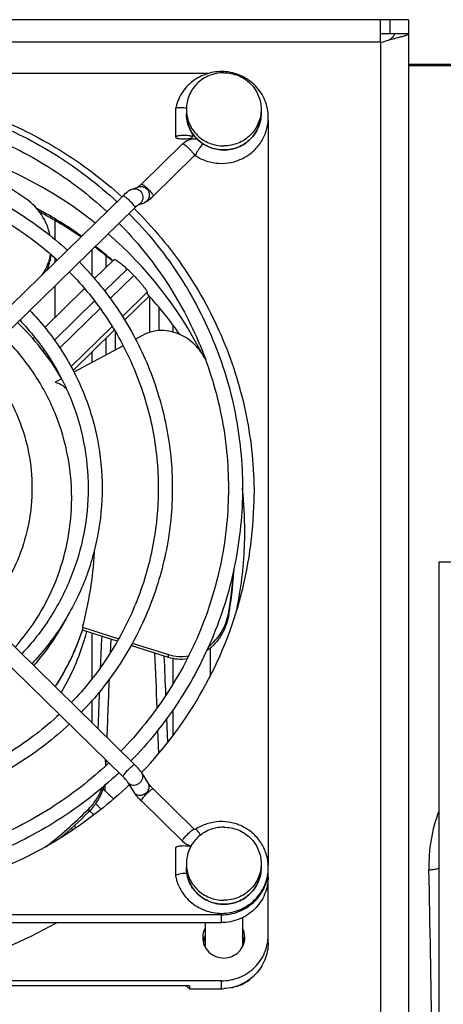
# Model space of a CAD drawing. Extents: x -1747 to 1181, y 8 to 1619.
# Tile 11 of 72: x -879 to -834, y 350 to 455. Entities that reach past the tile are written whole.
import ezdxf

# ---------------------------------------------------------------- set-up
doc = ezdxf.new("R2010")
doc.units = 0
doc.header["$LTSCALE"] = 65.395
doc.layers.get('0').update_dxf_attribs({"linetype": 'CONTINUOUS'})
doc.layers.add('3_ALL_AXES', color=7, linetype='CONTINUOUS')

msp = doc.modelspace()

# ---------------------------------------------------------------- linework, layer by layer
at = {"color": 3, "linetype": 'CONTINUOUS'}
for p, q in [((-837.63, 455.2), (-967.63, 455.2)), ((-840.63, 452.75), (-840.63, 455.2)), ((-837.63, 453.7), (-837.63, 337.64)), ((-840.63, 452.75), (-840.61, 452.76))]:
    msp.add_line(p, q, dxfattribs=at)
at = {"color": 9, "linetype": 'CONTINUOUS'}
for p, q in [((-839.63, 455.2), (-839.63, 453.7)), ((-964.63, 452.82), (-840.63, 452.82)), ((-840.63, 452.75), (-840.63, 337.64)), ((-742.13, 450.25), (-837.63, 450.25)), ((-860.52, 440.66), (-860.53, 440.64)), ((-864.92, 436.35), (-864.93, 436.33)), ((-866.88, 435.1), (-866.89, 435.08)), ((-875.41, 431.67), (-875.41, 433.72)), ((-871.43, 427.77), (-871.43, 430.64)), ((-869.97, 429.94), (-869.97, 428.69)), ((-875.41, 429.26), (-875.41, 429.69)), ((-867.71, 428.52), (-870.12, 426.16)), ((-867, 427.82), (-869.51, 425.37)), ((-875.41, 423.36), (-875.41, 426.74)), ((-865.56, 426.05), (-868.22, 423.45)), ((-865.29, 421.75), (-865.29, 425.54)), ((-871.19, 425.11), (-875.48, 420.91)), ((-870.6, 424.3), (-874.91, 420.09)), ((-864.29, 421.93), (-864.29, 424.39)), ((-869.32, 422.38), (-873.71, 418.08)), ((-862.83, 422.55), (-862.83, 421.79)), ((-868.98, 421.81), (-868.98, 419.87)), ((-869.97, 421.11), (-869.97, 419.33)), ((-876.57, 419.85), (-876.69, 419.73)), ((-871.43, 418.55), (-871.43, 419.69)), ((-876.01, 419.02), (-876.09, 418.94)), ((-856.82, 391.63), (-856.82, 391.94)), ((-871.43, 384.76), (-871.43, 389.56)), ((-869.45, 388.93), (-869.51, 387.47)), ((-858.85, 387.96), (-858.85, 384.94)), ((-863.29, 386.97), (-863.29, 387.28)), ((-862.83, 386.85), (-862.83, 384.09)), ((-871.43, 379.95), (-871.43, 382.4)), ((-862.83, 381.36), (-862.83, 378.6)), ((-863.36, 377.93), (-863.46, 380.48)), ((-864.31, 376.75), (-864.41, 379.22)), ((-869.98, 376), (-869.99, 375.69)), ((-869.98, 376), (-869.99, 375.69)), ((-868.15, 374.22), (-868.15, 374.24)), ((-870.08, 373.31), (-870.1, 372.74)), ((-871.81, 370.79), (-871.81, 370.48)), ((-870.49, 370.74), (-871.1, 371.34)), ((-866.19, 371.63), (-866.2, 371.65)), ((-871.28, 370.13), (-871.72, 370.56)), ((-873.15, 368.78), (-873.37, 368.99)), ((-861.78, 367.33), (-861.79, 367.35)), ((-857.63, 358.61), (-857.63, 359.44)), ((-857.63, 351.54), (-857.63, 352.38))]:
    msp.add_line(p, q, dxfattribs=at)
at = {"color": 7, "linetype": 'CONTINUOUS'}
for p, q in [((-837.63, 455.2), (-837.63, 453.7)), ((-837.63, 453.7), (-840.63, 453.7)), ((-859.07, 449.43), (-938.19, 449.43)), ((-862.53, 445.66), (-862.53, 445.65)), ((-862.53, 445.65), (-862.53, 442.63)), ((-852.63, 444.5), (-852.63, 364.72)), ((-860.73, 443.06), (-860.73, 442.63)), ((-866.19, 437.62), (-861.78, 441.93)), ((-864.93, 436.33), (-860.53, 440.64)), ((-867.18, 437.08), (-866.5, 437.32)), ((-895.02, 410.09), (-868.15, 436.37)), ((-893.76, 408.8), (-866.89, 435.08)), ((-866.52, 435.4), (-865.9, 435.62)), ((-869.09, 429.55), (-871.19, 427.5)), ((-872.26, 426.45), (-876.52, 422.28)), ((-865.36, 425.63), (-867.98, 423.06)), ((-865.51, 425.79), (-865.56, 426.05)), ((-869.08, 421.98), (-873.49, 417.67)), ((-866.06, 421.43), (-866.83, 421.02)), ((-877.6, 421.22), (-877.78, 421.05)), ((-868.15, 420.31), (-873.39, 417.49)), ((-874.72, 416.78), (-875.41, 416.41)), ((-866.89, 375.5), (-893.76, 401.79)), ((-868.15, 374.22), (-895.02, 400.5)), ((-872.48, 390.2), (-872.48, 389.89)), ((-872.48, 390.2), (-868.61, 388.97)), ((-868.76, 388.71), (-872.48, 389.89)), ((-863.29, 386.97), (-867.3, 388.24)), ((-867.16, 388.51), (-863.29, 387.28)), ((-865.44, 373.5), (-866.11, 374.59)), ((-869.18, 371.84), (-870.29, 372.93)), ((-866.96, 372.55), (-867.64, 373.64)), ((-860.53, 368.61), (-864.93, 372.92)), ((-861.78, 367.33), (-866.19, 371.63)), ((-873.53, 368.52), (-873.7, 368.69)), ((-862.53, 366.62), (-862.53, 363.6)), ((-852.63, 356.43), (-852.63, 364.25)), ((-857.63, 359.44), (-939.63, 359.44)), ((-939.63, 358.61), (-857.63, 358.61)), ((-857.63, 352.38), (-939.63, 352.38)), ((-861.05, 351.86), (-936.22, 351.86)), ((-861.05, 351.86), (-861.05, 351.54)), ((-861.05, 351.54), (-857.63, 351.54))]:
    msp.add_line(p, q, dxfattribs=at)
at = {"color": 6, "linetype": 'CONTINUOUS'}
for p, q in [((-742.13, 450.42), (-837.63, 450.42)), ((-834.38, 397.18), (-834.38, 227.18)), ((-791.88, 397.18), (-834.38, 397.18))]:
    msp.add_line(p, q, dxfattribs=at)
at = {"color": 9, "linetype": 'CONTINUOUS'}
for points in [[(-863.36, 377.93), (-863.43, 379.6), (-863.46, 380.48)], [(-864.31, 376.75), (-864.34, 377.58), (-864.41, 379.22)]]:
    msp.add_lwpolyline(points, dxfattribs=at)
at = {"color": 7, "linetype": 'CONTINUOUS'}
for centre, radius, start, end in [((-862.04, 441.73), 4.05, 80.5249, 84.2161), ((-857.45, 444.74), 4.83, 357.6331, 359.9964), ((-898.51, 399.07), 43.95, 51.4687, 80.2495), ((-860.44, 440.56), 0.107, 56.9169, 64.604), ((-868.69, 440.06), 3.49, 310.1572, 311.2717), ((-863.06, 431.17), 5.47, 133.3356, 134.3723), ((-866.25, 435.02), 0.467, 123.0567, 124.4558), ((-898.35, 395.64), 44.6, 54.6914, 61.9171), ((-897.71, 400.06), 42.68, 27.251, 49.0485), ((-898.14, 395.95), 44.22, 49.1772, 52.329), ((-897.96, 396.89), 43.77, 44.9854, 46.2804), ((-897.73, 396.36), 43.65, 35.2267, 42.4044), ((-898.1, 403.25), 27.03, 30.2867, 46.3349), ((-896.77, 400.49), 41.64, 6.1407, 6.3346), ((-896.8, 400.49), 41.67, 0.0038, 6.1401), ((-896.76, 404.44), 42.62, 345.414, 359.9964), ((-896.78, 400.49), 41.65, 350.6657, 359.9981), ((-911.85, 400.58), 40.72, 345.23, 356.6514), ((-911.98, 400.59), 40.85, 356.6472, 357.0969), ((-910.75, 400.59), 54.62, 350.8834, 355.7173), ((-910.76, 400.28), 54.63, 351.2081, 356.26), ((-897.36, 404.64), 43.26, 316.1444, 345.3579), ((-896.86, 400.5), 41.73, 347.8448, 350.6656), ((-863.14, 392.95), 6.4, 348.1449, 350.881), ((-910.6, 400.26), 54.46, 350.8811, 351.2061), ((-897.74, 398.29), 26.62, 327.0892, 341.6135), ((-897.72, 396.61), 26.6, 329.7034, 345.0376), ((-897.63, 398.25), 26.51, 340.9125, 341.6235), ((-897.79, 398.31), 26.67, 327.1017, 340.8926), ((-875.77, 375.22), 5.8, 2.0576, 8.2287), ((-908.35, 407.45), 51.76, 314.6688, 314.9068), ((-860.95, 376.99), 7.49, 225.4825, 225.6328), ((-908.02, 407.1), 51.29, 308.036, 314.6841), ((-908.17, 406.95), 51.51, 310.1768, 314.9129), ((-876.12, 374.81), 6.12, 314.9089, 317.0772), ((-860.45, 368.69), 1.91, 225.6784, 257.7307), ((-861.19, 359.58), 4.31, 91.8769, 95.8897), ((-898.6, 399.16), 46.79, 269.9671, 299.9126), ((-857.45, 356.18), 2.13, 155.0118, 158.922), ((-857.31, 356.18), 2.13, 21.1139, 24.9717), ((-857.46, 356.19), 2.12, 162.1355, 172.1843), ((-857.46, 356.19), 2.12, 158.9225, 162.1267), ((-857.47, 356.15), 1.92, 179.9995, 184.4488), ((-857.3, 356.15), 1.92, 355.5179, 359.9997), ((-857.3, 356.19), 2.12, 17.5123, 21.1138), ((-857.3, 356.19), 2.12, 7.7972, 17.5023), ((-857.45, 356.31), 5.97, 228.2583, 231.0642), ((-857.45, 356.31), 5.97, 231.0638, 232.9518), ((-857.63, 356.64), 5.1, 270.0018, 272.8289)]:
    msp.add_arc(centre, radius, start, end, dxfattribs=at)
at = {"color": 9, "linetype": 'CONTINUOUS'}
for centre, radius, start, end in [((-857.55, 445.18), 3.83, 180.0106, 187.6614), ((-866.23, 436.55), 0.811, 106.7274, 109.3046), ((-866.85, 436.14), 0.808, 289.3035, 295.3798), ((-897.97, 403.72), 26.89, 318.9582, 332.6396), ((-2680.74, 308.32), 1817.72, 2.31007, 2.49444), ((-2689.52, 307.92), 1827.5, 2.35341, 2.48355), ((901.67, 310.17), 1772.87, 177.59289, 177.7932), ((899.37, 310.23), 1771.56, 177.63635, 177.76318), ((-818.54, 364.63), 16.92, 159.5382, 181.2284), ((-857.55, 364.49), 3.83, 180.0106, 187.6614), ((-3147.93, 314.88), 2313.01, 0.33545, 1.2234)]:
    msp.add_arc(centre, radius, start, end, dxfattribs=at)
at = {"color": 3, "linetype": 'CONTINUOUS'}
for points, knots in [([(-840.61, 452.76), (-840.45, 452.82), (-839.83, 453.01), (-839.21, 453.17), (-838.76, 453.29)], [0, 0, 0, 0, 0.27099, 1, 1, 1, 1]), ([(-838.76, 453.29), (-838.6, 453.33), (-838.32, 453.41), (-838, 453.49), (-837.81, 453.57), (-837.71, 453.61), (-837.63, 453.66), (-837.63, 453.7)], [0, 0, 0, 0, 0.403225, 0.709135, 0.82174, 0.906578, 1, 1, 1, 1])]:
    msp.add_open_spline(points, degree=3, knots=knots, dxfattribs=at)
at = {"color": 7, "linetype": 'CONTINUOUS'}
for points, knots in [([(-839.71, 453.03), (-839.63, 453.09), (-839.48, 453.2), (-839.29, 453.36), (-839.17, 453.53), (-839.13, 453.65), (-839.13, 453.7)], [0, 0, 0, 0, 0.331968, 0.605594, 0.822293, 1, 1, 1, 1]), ([(-857.37, 449.65), (-857.96, 449.68), (-859.16, 449.52), (-860.77, 448.69), (-861.98, 447.36), (-862.42, 446.24), (-862.53, 445.66)], [0, 0, 0, 0, 0.251484, 0.502213, 0.751676, 1, 1, 1, 1]), ([(-852.62, 444.74), (-852.62, 445.36), (-852.86, 446.62), (-853.92, 448.22), (-855.49, 449.32), (-856.74, 449.62), (-857.37, 449.65)], [0, 0, 0, 0, 0.248341, 0.497628, 0.74829, 1, 1, 1, 1]), ([(-929, 436.25), (-926.96, 438.11), (-922.52, 441.46), (-915.04, 445.17), (-906.98, 447.45), (-898.63, 448.22), (-890.28, 447.45), (-882.23, 445.17), (-874.75, 441.46), (-870.3, 438.11), (-868.27, 436.25)], [0, 0, 0, 0, 0.124435, 0.249331, 0.374572, 0.5, 0.625428, 0.750669, 0.875565, 1, 1, 1, 1]), ([(-861.63, 445.76), (-861.74, 445.77), (-861.95, 445.78), (-862.23, 445.77), (-862.41, 445.75), (-862.52, 445.7), (-862.53, 445.66)], [0, 0, 0, 0, 0.362994, 0.673689, 0.891572, 1, 1, 1, 1]), ([(-878.46, 435.99), (-881.82, 438.36), (-889.04, 442.22), (-897, 444.14), (-900.96, 444.54)], [0, 0, 0, 0, 0.508814, 1, 1, 1, 1]), ([(-857.38, 441.27), (-857.9, 441.27), (-858.95, 441.47), (-860.28, 442.34), (-861.17, 443.64), (-861.38, 444.67), (-861.38, 445.18)], [0, 0, 0, 0, 0.252318, 0.503257, 0.752305, 1, 1, 1, 1]), ([(-860.39, 440.65), (-860.02, 440.41), (-859.22, 440.03), (-857.91, 439.78), (-856.58, 439.88), (-855.33, 440.31), (-854.23, 441.06), (-853.36, 442.06), (-852.8, 443.24), (-852.64, 444.11), (-852.62, 444.54)], [0, 0, 0, 0, 0.125352, 0.25098, 0.376673, 0.50217, 0.627275, 0.751899, 0.876087, 1, 1, 1, 1]), ([(-853.38, 445.18), (-853.38, 444.67), (-853.59, 443.64), (-854.48, 442.34), (-855.81, 441.47), (-856.86, 441.27), (-857.38, 441.27)], [0, 0, 0, 0, 0.247695, 0.496743, 0.747682, 1, 1, 1, 1]), ([(-860.73, 442.63), (-860.73, 442.67), (-860.8, 442.71), (-860.89, 442.74), (-861.05, 442.78), (-861.3, 442.81), (-861.63, 442.83), (-861.96, 442.81), (-862.21, 442.78), (-862.37, 442.74), (-862.46, 442.71), (-862.53, 442.67), (-862.53, 442.63)], [0, 0, 0, 0, 0.052537, 0.099834, 0.161041, 0.317288, 0.5, 0.682712, 0.838959, 0.900166, 0.947463, 1, 1, 1, 1]), ([(-862.53, 442.63), (-862.53, 442.6), (-862.46, 442.56), (-862.37, 442.53), (-862.21, 442.49), (-861.96, 442.45), (-861.63, 442.44), (-861.3, 442.45), (-861.05, 442.49), (-860.89, 442.53), (-860.8, 442.56), (-860.73, 442.6), (-860.73, 442.63)], [0, 0, 0, 0, 0.052537, 0.099834, 0.161041, 0.317288, 0.5, 0.682712, 0.838959, 0.900166, 0.947463, 1, 1, 1, 1]), ([(-861.78, 441.93), (-861.59, 442.12), (-861.1, 442.42), (-860.53, 442.49), (-860.25, 442.46)], [0, 0, 0, 0, 0.499574, 1, 1, 1, 1]), ([(-860.53, 440.64), (-860.52, 440.64), (-860.49, 440.67), (-860.46, 440.67), (-860.43, 440.67)], [0, 0, 0, 0, 0.182564, 1, 1, 1, 1]), ([(-866.56, 437.3), (-866.55, 437.3), (-866.51, 437.33), (-866.47, 437.37), (-866.43, 437.39)], [0, 0, 0, 0, 0.184078, 1, 1, 1, 1]), ([(-866.38, 437.44), (-866.37, 437.45), (-866.3, 437.51), (-866.24, 437.57), (-866.19, 437.62)], [0, 0, 0, 0, 0.234533, 1, 1, 1, 1]), ([(-868.15, 436.37), (-867.99, 436.52), (-867.7, 436.79), (-867.35, 437.02), (-867.18, 437.08)], [0, 0, 0, 0, 0.537949, 1, 1, 1, 1]), ([(-865.39, 435.92), (-865.35, 435.95), (-865.19, 436.08), (-865.04, 436.22), (-864.93, 436.33)], [0, 0, 0, 0, 0.231914, 1, 1, 1, 1]), ([(-875.95, 432.12), (-876.11, 432.91), (-876.72, 434.4), (-877.84, 435.55), (-878.46, 435.99)], [0, 0, 0, 0, 0.512731, 1, 1, 1, 1]), ([(-866.82, 435.15), (-866.76, 435.21), (-866.66, 435.3), (-866.55, 435.38), (-866.51, 435.41)], [0, 0, 0, 0, 0.607384, 1, 1, 1, 1]), ([(-865.9, 435.62), (-865.85, 435.64), (-865.67, 435.72), (-865.5, 435.83), (-865.39, 435.92)], [0, 0, 0, 0, 0.260696, 1, 1, 1, 1]), ([(-866.96, 435.01), (-864.94, 433.01), (-861.28, 428.6), (-857.21, 421.08), (-854.7, 412.92), (-854.14, 407.26), (-854.14, 404.44)], [0, 0, 0, 0, 0.25123, 0.501465, 0.750936, 1, 1, 1, 1]), ([(-876.79, 427.92), (-876.55, 428.24), (-876.16, 428.94), (-875.96, 429.72), (-875.9, 430.11)], [0, 0, 0, 0, 0.499477, 1, 1, 1, 1]), ([(-875.86, 430.08), (-875.87, 429.93), (-875.96, 429.34), (-876.14, 428.76), (-876.34, 428.35)], [0, 0, 0, 0, 0.249006, 1, 1, 1, 1]), ([(-869.09, 429.55), (-869.08, 429.56), (-869.02, 429.55), (-868.93, 429.51), (-868.79, 429.42), (-868.62, 429.3), (-868.42, 429.15), (-868.11, 428.89), (-867.87, 428.67), (-867.71, 428.52)], [0, 0, 0, 0, 0.028552, 0.087036, 0.177645, 0.298382, 0.445779, 0.615376, 1, 1, 1, 1]), ([(-867, 427.82), (-866.82, 427.64), (-866.55, 427.36), (-866.23, 426.99), (-866.02, 426.73), (-865.84, 426.5), (-865.7, 426.31), (-865.61, 426.17), (-865.57, 426.08), (-865.56, 426.05)], [0, 0, 0, 0, 0.340013, 0.501333, 0.64869, 0.776449, 0.879812, 0.955076, 1, 1, 1, 1]), ([(-859.34, 418.86), (-859.63, 419.43), (-860.4, 420.51), (-861.77, 421.46), (-863.03, 421.88), (-864.04, 421.99), (-865.09, 421.86), (-865.75, 421.6), (-866.06, 421.43)], [0, 0, 0, 0, 0.24224, 0.485617, 0.609853, 0.736603, 0.86664, 1, 1, 1, 1]), ([(-875.41, 416.41), (-875.17, 416.36), (-874.71, 416.19), (-874.34, 415.87), (-874.18, 415.69)], [0, 0, 0, 0, 0.511288, 1, 1, 1, 1]), ([(-856.82, 391.63), (-856.95, 390.86), (-857.48, 389.34), (-858.56, 388.13), (-859.21, 387.68)], [0, 0, 0, 0, 0.498339, 1, 1, 1, 1]), ([(-859.01, 388.13), (-858.46, 388.56), (-857.53, 389.64), (-857.02, 390.96), (-856.88, 391.64)], [0, 0, 0, 0, 0.501521, 1, 1, 1, 1]), ([(-863.29, 387.28), (-862.94, 387.17), (-862.22, 387.04), (-861.49, 387.09), (-861.14, 387.15)], [0, 0, 0, 0, 0.505228, 1, 1, 1, 1]), ([(-861.31, 386.81), (-861.64, 386.77), (-862.31, 386.74), (-862.97, 386.87), (-863.29, 386.97)], [0, 0, 0, 0, 0.495293, 1, 1, 1, 1]), ([(-866.11, 374.59), (-866.21, 374.75), (-866.46, 375.06), (-866.74, 375.35), (-866.89, 375.5)], [0, 0, 0, 0, 0.460842, 1, 1, 1, 1]), ([(-867.64, 373.64), (-867.66, 373.67), (-867.72, 373.75), (-867.88, 373.95), (-868.04, 374.11), (-868.15, 374.22)], [0, 0, 0, 0, 0.142215, 0.389478, 1, 1, 1, 1]), ([(-867.47, 373.37), (-869.53, 371.4), (-874.04, 367.84), (-881.71, 363.89), (-890.01, 361.46), (-898.63, 360.64), (-907.25, 361.46), (-915.56, 363.89), (-923.22, 367.84), (-927.74, 371.4), (-929.79, 373.37)], [0, 0, 0, 0, 0.124404, 0.249292, 0.374547, 0.5, 0.625453, 0.750708, 0.875596, 1, 1, 1, 1]), ([(-871.81, 370.79), (-871.49, 371.11), (-870.91, 371.82), (-870.5, 372.65), (-870.34, 373.08)], [0, 0, 0, 0, 0.494149, 1, 1, 1, 1]), ([(-870.21, 373.19), (-870.34, 372.71), (-870.73, 371.8), (-871.31, 371), (-871.64, 370.65)], [0, 0, 0, 0, 0.506388, 1, 1, 1, 1]), ([(-864.93, 372.92), (-865.04, 373.03), (-865.19, 373.19), (-865.36, 373.39), (-865.42, 373.47), (-865.44, 373.5)], [0, 0, 0, 0, 0.610521, 0.857785, 1, 1, 1, 1]), ([(-866.8, 372.32), (-866.82, 372.34), (-866.87, 372.41), (-866.93, 372.49), (-866.96, 372.55)], [0, 0, 0, 0, 0.263034, 1, 1, 1, 1]), ([(-866.2, 371.65), (-866.26, 371.7), (-866.47, 371.92), (-866.67, 372.14), (-866.8, 372.32)], [0, 0, 0, 0, 0.262192, 1, 1, 1, 1]), ([(-852.62, 364.51), (-852.62, 364.95), (-852.74, 365.84), (-853.28, 367.07), (-854.13, 368.11), (-855.23, 368.89), (-856.51, 369.36), (-857.86, 369.47), (-859.19, 369.23), (-860.01, 368.84), (-860.39, 368.6)], [0, 0, 0, 0, 0.123913, 0.248077, 0.372673, 0.49776, 0.623258, 0.748968, 0.874623, 1, 1, 1, 1]), ([(-860.39, 368.6), (-860.41, 368.59), (-860.46, 368.58), (-860.51, 368.6), (-860.53, 368.61)], [0, 0, 0, 0, 0.542726, 1, 1, 1, 1]), ([(-860.91, 366.73), (-860.98, 366.75), (-861.13, 366.78), (-861.46, 366.81), (-861.81, 366.81), (-862.15, 366.78), (-862.32, 366.74), (-862.43, 366.71), (-862.49, 366.68), (-862.53, 366.64), (-862.53, 366.62)], [0, 0, 0, 0, 0.122503, 0.273483, 0.604562, 0.754266, 0.874808, 0.920968, 0.956823, 1, 1, 1, 1]), ([(-862.53, 363.59), (-862.42, 363), (-862.07, 362.13), (-861.32, 361.17), (-860.41, 360.36), (-859, 359.67), (-857.14, 359.51), (-855.34, 360.01), (-854.09, 360.94), (-853.34, 361.91), (-852.79, 362.99), (-852.62, 363.91), (-852.62, 364.51)], [0, 0, 0, 0, 0.124129, 0.186672, 0.249388, 0.374755, 0.500473, 0.626066, 0.751123, 0.813665, 0.876056, 1, 1, 1, 1]), ([(-857.38, 360.57), (-857.9, 360.57), (-858.95, 360.77), (-860.28, 361.64), (-861.17, 362.94), (-861.38, 363.98), (-861.38, 364.49)], [0, 0, 0, 0, 0.252318, 0.503257, 0.752305, 1, 1, 1, 1]), ([(-853.38, 364.49), (-853.38, 363.98), (-853.59, 362.94), (-854.48, 361.64), (-855.81, 360.77), (-856.86, 360.57), (-857.38, 360.57)], [0, 0, 0, 0, 0.247695, 0.496743, 0.747682, 1, 1, 1, 1]), ([(-861.63, 363.87), (-861.75, 363.86), (-861.96, 363.83), (-862.24, 363.77), (-862.42, 363.7), (-862.51, 363.65), (-862.53, 363.61), (-862.53, 363.6)], [0, 0, 0, 0, 0.359657, 0.670375, 0.889037, 0.956532, 1, 1, 1, 1]), ([(-857.63, 359.44), (-857.01, 359.44), (-855.76, 359.68), (-854.14, 360.67), (-853.01, 362.18), (-852.68, 363.4), (-852.64, 364.01)], [0, 0, 0, 0, 0.252428, 0.503481, 0.752516, 1, 1, 1, 1]), ([(-852.63, 363.5), (-852.63, 362.87), (-852.89, 361.58), (-854.01, 359.95), (-855.67, 358.87), (-856.98, 358.61), (-857.63, 358.61)], [0, 0, 0, 0, 0.247443, 0.496392, 0.747454, 1, 1, 1, 1]), ([(-857.63, 352.38), (-856.98, 352.38), (-855.67, 352.63), (-854.01, 353.71), (-852.89, 355.34), (-852.63, 356.63), (-852.63, 357.27)], [0, 0, 0, 0, 0.252546, 0.503608, 0.752557, 1, 1, 1, 1]), ([(-852.63, 356.43), (-852.63, 355.82), (-852.88, 354.57), (-853.93, 352.98), (-855.5, 351.88), (-856.75, 351.58), (-857.38, 351.55)], [0, 0, 0, 0, 0.247516, 0.496453, 0.74744, 1, 1, 1, 1])]:
    msp.add_open_spline(points, degree=3, knots=knots, dxfattribs=at)
at = {"color": 9, "linetype": 'CONTINUOUS'}
for points, knots in [([(-861.35, 444.67), (-861.28, 444.21), (-860.98, 443.29), (-860.07, 442.17), (-858.82, 441.44), (-857.86, 441.27), (-857.38, 441.27)], [0, 0, 0, 0, 0.247501, 0.496629, 0.747658, 1, 1, 1, 1]), ([(-857.38, 441.27), (-856.86, 441.27), (-855.81, 441.47), (-854.48, 442.34), (-853.59, 443.64), (-853.38, 444.67), (-853.38, 445.18)], [0, 0, 0, 0, 0.252561, 0.503608, 0.752556, 1, 1, 1, 1]), ([(-861.78, 441.93), (-861.78, 441.93), (-861.75, 441.93), (-861.67, 441.9), (-861.53, 441.8), (-861.33, 441.64), (-861.1, 441.42), (-860.88, 441.19), (-860.7, 440.98), (-860.58, 440.82), (-860.53, 440.72), (-860.52, 440.68), (-860.52, 440.66)], [0, 0, 0, 0, 0.015955, 0.044533, 0.144502, 0.292533, 0.469322, 0.651058, 0.813195, 0.934153, 0.974343, 1, 1, 1, 1]), ([(-859.63, 441.95), (-859.77, 441.78), (-859.97, 441.49), (-860.2, 441.11), (-860.3, 440.92), (-860.34, 440.84)], [0, 0, 0, 0, 0.520324, 0.787866, 1, 1, 1, 1]), ([(-860.34, 440.84), (-860.35, 440.8), (-860.38, 440.75), (-860.39, 440.69), (-860.39, 440.67)], [0, 0, 0, 0, 0.624557, 1, 1, 1, 1]), ([(-860.39, 440.67), (-860.39, 440.67), (-860.39, 440.66), (-860.39, 440.65), (-860.39, 440.65)], [0, 0, 0, 0, 0.323528, 1, 1, 1, 1]), ([(-867.18, 437.08), (-867.09, 437.11), (-866.9, 437.14), (-866.51, 437.07), (-866.11, 436.74), (-865.96, 436.14), (-866.11, 435.75), (-866.24, 435.61)], [0, 0, 0, 0, 0.122514, 0.246438, 0.497166, 0.751595, 1, 1, 1, 1]), ([(-866.46, 437.33), (-866.37, 437.36), (-866.18, 437.38), (-865.81, 437.29), (-865.42, 436.96), (-865.28, 436.37), (-865.44, 435.99), (-865.56, 435.85)], [0, 0, 0, 0, 0.122512, 0.246534, 0.497475, 0.751761, 1, 1, 1, 1]), ([(-866.19, 437.62), (-866.17, 437.63), (-866.1, 437.61), (-866, 437.54), (-865.85, 437.43), (-865.67, 437.27), (-865.48, 437.09), (-865.25, 436.84), (-865.09, 436.66), (-865.01, 436.53)], [0, 0, 0, 0, 0.035907, 0.114923, 0.23458, 0.384704, 0.551634, 0.719968, 1, 1, 1, 1]), ([(-868.15, 436.37), (-868.13, 436.38), (-868.06, 436.36), (-867.96, 436.29), (-867.81, 436.18), (-867.63, 436.02), (-867.44, 435.84), (-867.21, 435.59), (-867.05, 435.41), (-866.97, 435.28)], [0, 0, 0, 0, 0.035907, 0.114923, 0.23458, 0.384704, 0.551634, 0.719968, 1, 1, 1, 1]), ([(-865.01, 436.53), (-864.99, 436.5), (-864.95, 436.44), (-864.92, 436.38), (-864.92, 436.35)], [0, 0, 0, 0, 0.631114, 1, 1, 1, 1]), ([(-866.97, 435.28), (-866.94, 435.24), (-866.91, 435.19), (-866.88, 435.13), (-866.88, 435.1)], [0, 0, 0, 0, 0.631114, 1, 1, 1, 1]), ([(-873.64, 403.4), (-873.6, 405.05), (-873.85, 408.37), (-875.26, 413.17), (-877.62, 417.58), (-879.77, 420.16), (-880.96, 421.32)], [0, 0, 0, 0, 0.249058, 0.498508, 0.748737, 1, 1, 1, 1]), ([(-879.71, 388.04), (-878.78, 389.1), (-877.09, 391.37), (-875.2, 395.16), (-874, 399.2), (-873.68, 402), (-873.64, 403.4)], [0, 0, 0, 0, 0.251066, 0.501262, 0.750815, 1, 1, 1, 1]), ([(-868.07, 374.41), (-867.98, 374.54), (-867.83, 374.73), (-867.6, 374.97), (-867.41, 375.15), (-867.23, 375.31), (-867.08, 375.43), (-866.98, 375.49), (-866.9, 375.52), (-866.89, 375.5)], [0, 0, 0, 0, 0.280032, 0.448366, 0.615296, 0.76542, 0.885077, 0.964093, 1, 1, 1, 1]), ([(-868.15, 374.28), (-868.14, 374.29), (-868.12, 374.34), (-868.09, 374.38), (-868.07, 374.41)], [0, 0, 0, 0, 0.194906, 1, 1, 1, 1]), ([(-868.15, 374.24), (-868.15, 374.24), (-868.15, 374.25), (-868.15, 374.27), (-868.15, 374.28)], [0, 0, 0, 0, 0.202602, 1, 1, 1, 1]), ([(-867.51, 373.49), (-867.44, 373.43), (-867.27, 373.34), (-866.97, 373.31), (-866.66, 373.38), (-866.38, 373.54), (-866.16, 373.77), (-866.03, 374.04), (-866, 374.33), (-866.07, 374.51), (-866.11, 374.59)], [0, 0, 0, 0, 0.116401, 0.240986, 0.373082, 0.508618, 0.642148, 0.769021, 0.887459, 1, 1, 1, 1]), ([(-866.84, 372.4), (-866.77, 372.34), (-866.59, 372.25), (-866.29, 372.22), (-865.98, 372.29), (-865.7, 372.45), (-865.48, 372.68), (-865.35, 372.95), (-865.33, 373.24), (-865.39, 373.42), (-865.44, 373.5)], [0, 0, 0, 0, 0.116401, 0.240986, 0.373082, 0.508618, 0.642148, 0.769021, 0.887459, 1, 1, 1, 1]), ([(-866.11, 371.83), (-866.03, 371.96), (-865.87, 372.14), (-865.64, 372.39), (-865.45, 372.57), (-865.27, 372.73), (-865.12, 372.85), (-865.02, 372.91), (-864.94, 372.93), (-864.93, 372.92)], [0, 0, 0, 0, 0.280032, 0.448366, 0.615296, 0.76542, 0.885077, 0.964093, 1, 1, 1, 1]), ([(-866.19, 371.7), (-866.18, 371.71), (-866.16, 371.75), (-866.13, 371.8), (-866.11, 371.83)], [0, 0, 0, 0, 0.194906, 1, 1, 1, 1]), ([(-866.2, 371.65), (-866.2, 371.66), (-866.19, 371.67), (-866.19, 371.69), (-866.19, 371.7)], [0, 0, 0, 0, 0.202602, 1, 1, 1, 1]), ([(-861.71, 367.52), (-861.62, 367.65), (-861.46, 367.84), (-861.23, 368.08), (-861.04, 368.26), (-860.87, 368.42), (-860.71, 368.54), (-860.62, 368.6), (-860.54, 368.63), (-860.53, 368.61)], [0, 0, 0, 0, 0.280032, 0.448366, 0.615296, 0.76542, 0.885077, 0.964093, 1, 1, 1, 1]), ([(-859.85, 367.98), (-859.91, 368.06), (-860.02, 368.22), (-860.16, 368.4), (-860.26, 368.51), (-860.31, 368.57), (-860.35, 368.6), (-860.38, 368.61), (-860.39, 368.6)], [0, 0, 0, 0, 0.38188, 0.699471, 0.820783, 0.911847, 0.970645, 1, 1, 1, 1]), ([(-861.79, 367.35), (-861.79, 367.35), (-861.79, 367.36), (-861.79, 367.38), (-861.78, 367.39)], [0, 0, 0, 0, 0.202602, 1, 1, 1, 1]), ([(-861.78, 367.39), (-861.78, 367.4), (-861.76, 367.45), (-861.73, 367.49), (-861.71, 367.52)], [0, 0, 0, 0, 0.194906, 1, 1, 1, 1]), ([(-857.38, 360.57), (-856.86, 360.57), (-855.81, 360.78), (-854.48, 361.64), (-853.59, 362.94), (-853.38, 363.98), (-853.38, 364.49)], [0, 0, 0, 0, 0.252561, 0.503608, 0.752556, 1, 1, 1, 1]), ([(-835.45, 364.27), (-835.26, 364.27), (-834.89, 364.3), (-834.54, 364.39), (-834.38, 364.46)], [0, 0, 0, 0, 0.534282, 1, 1, 1, 1]), ([(-861.35, 363.98), (-861.28, 363.51), (-860.98, 362.6), (-860.07, 361.48), (-858.82, 360.74), (-857.86, 360.57), (-857.38, 360.57)], [0, 0, 0, 0, 0.247501, 0.496629, 0.747658, 1, 1, 1, 1])]:
    msp.add_open_spline(points, degree=3, knots=knots, dxfattribs=at)
at = {"color": 7, "linetype": 'CONTINUOUS'}
msp.add_open_spline([(-860.43, 440.67), (-860.42, 440.67), (-860.41, 440.66), (-860.4, 440.66)], degree=3, dxfattribs=at)
at = {"color": 9, "linetype": 'CONTINUOUS'}
for points in [[(-866.24, 435.61), (-866.31, 435.53), (-866.4, 435.46), (-866.5, 435.41)], [(-865.56, 435.85), (-865.65, 435.75), (-865.77, 435.66), (-865.9, 435.62)], [(-870.43, 389.24), (-870.48, 388.13), (-870.53, 387.01), (-870.58, 385.9)], [(-867.64, 373.64), (-867.61, 373.58), (-867.56, 373.53), (-867.51, 373.49)], [(-866.96, 372.55), (-866.93, 372.49), (-866.89, 372.44), (-866.84, 372.4)]]:
    msp.add_open_spline(points, degree=3, dxfattribs=at)
at = {"layer": '3_ALL_AXES', "color": 7, "linetype": 'CONTINUOUS'}
for p, q in [((-861.38, 445.61), (-861.38, 445.18)), ((-853.38, 445.61), (-853.38, 445.18)), ((-861.38, 364.91), (-861.38, 364.49)), ((-853.38, 364.91), (-853.38, 364.49)), ((-859.38, 358.61), (-859.38, 356.15)), ((-855.38, 359.14), (-855.38, 356.15))]:
    msp.add_line(p, q, dxfattribs=at)
for centre, radius, start, end in [((-898.36, 394.78), 45.2, 55.3431, 61.943), ((-898.14, 395.09), 44.82, 49.8945, 53.0095), ((-857.47, 357.02), 2.16, 152.2492, 179.9617), ((-857.45, 356.18), 2.18, 152.2716, 158.7976), ((-857.3, 357.02), 2.16, 0.0383, 27.7508), ((-857.31, 356.18), 2.18, 21.2024, 27.7284), ((-857.46, 356.19), 2.17, 158.817, 168.8356), ((-857.3, 356.19), 2.17, 11.1644, 21.183), ((-857.29, 356.03), 4.42, 311.5803, 315.3457), ((-857.35, 356.1), 4.52, 286.8427, 308.276), ((-857.39, 356.23), 4.65, 280.497, 283.4017)]:
    msp.add_arc(centre, radius, start, end, dxfattribs=at)
for points, knots in [([(-857.38, 449.52), (-857.9, 449.52), (-858.95, 449.32), (-860.28, 448.45), (-861.17, 447.15), (-861.38, 446.12), (-861.38, 445.61)], [0, 0, 0, 0, 0.252573, 0.503608, 0.752557, 1, 1, 1, 1]), ([(-857.38, 449.52), (-856.86, 449.52), (-855.81, 449.32), (-854.48, 448.45), (-853.59, 447.15), (-853.38, 446.12), (-853.38, 445.61)], [0, 0, 0, 0, 0.252573, 0.503608, 0.752557, 1, 1, 1, 1]), ([(-928.46, 435.73), (-926.47, 437.58), (-922.13, 440.92), (-914.78, 444.62), (-906.85, 446.89), (-898.63, 447.66), (-890.41, 446.89), (-882.48, 444.62), (-875.14, 440.92), (-870.79, 437.58), (-868.8, 435.73)], [0, 0, 0, 0, 0.124442, 0.249338, 0.374577, 0.5, 0.625423, 0.750662, 0.875558, 1, 1, 1, 1]), ([(-927.39, 434.68), (-925.47, 436.46), (-921.28, 439.67), (-914.2, 443.23), (-906.56, 445.41), (-898.63, 446.15), (-890.71, 445.41), (-883.07, 443.23), (-875.99, 439.67), (-871.79, 436.46), (-869.88, 434.68)], [0, 0, 0, 0, 0.124404, 0.249293, 0.374548, 0.5, 0.625452, 0.750707, 0.875596, 1, 1, 1, 1]), ([(-861.38, 445.61), (-861.38, 445.1), (-861.17, 444.07), (-860.28, 442.77), (-858.95, 441.9), (-857.9, 441.7), (-857.38, 441.7)], [0, 0, 0, 0, 0.247443, 0.496392, 0.747427, 1, 1, 1, 1]), ([(-853.38, 445.61), (-853.38, 445.1), (-853.59, 444.07), (-854.48, 442.77), (-855.81, 441.9), (-856.86, 441.7), (-857.38, 441.7)], [0, 0, 0, 0, 0.247443, 0.496392, 0.747427, 1, 1, 1, 1]), ([(-923.16, 430.54), (-921.52, 432.05), (-917.93, 434.78), (-911.89, 437.8), (-905.38, 439.65), (-898.63, 440.28), (-891.88, 439.65), (-885.37, 437.8), (-879.33, 434.78), (-875.75, 432.05), (-874.11, 430.54)], [0, 0, 0, 0, 0.124453, 0.249351, 0.374585, 0.5, 0.625415, 0.750649, 0.875547, 1, 1, 1, 1]), ([(-922.08, 429.49), (-920.51, 430.93), (-917.09, 433.53), (-911.31, 436.4), (-905.08, 438.17), (-898.63, 438.77), (-892.18, 438.17), (-885.95, 436.4), (-880.18, 433.53), (-876.75, 430.93), (-875.18, 429.49)], [0, 0, 0, 0, 0.124407, 0.249297, 0.374551, 0.5, 0.625449, 0.750703, 0.875593, 1, 1, 1, 1]), ([(-867.51, 434.47), (-865.6, 432.53), (-862.14, 428.28), (-858.29, 421.04), (-855.91, 413.21), (-855.38, 407.79), (-855.38, 405.08)], [0, 0, 0, 0, 0.251158, 0.501378, 0.750879, 1, 1, 1, 1]), ([(-868.58, 433.42), (-866.74, 431.55), (-863.4, 427.45), (-859.68, 420.47), (-857.4, 412.92), (-856.88, 407.69), (-856.88, 405.08)], [0, 0, 0, 0, 0.251247, 0.501484, 0.750947, 1, 1, 1, 1]), ([(-872.81, 429.28), (-871.25, 427.68), (-868.41, 424.18), (-865.26, 418.21), (-863.32, 411.77), (-862.88, 407.31), (-862.88, 405.08)], [0, 0, 0, 0, 0.25114, 0.501356, 0.750864, 1, 1, 1, 1]), ([(-873.89, 428.24), (-872.39, 426.7), (-869.67, 423.35), (-866.66, 417.64), (-864.8, 411.48), (-864.38, 407.21), (-864.38, 405.08)], [0, 0, 0, 0, 0.251247, 0.501483, 0.750945, 1, 1, 1, 1]), ([(-878.12, 424.1), (-876.9, 422.83), (-874.69, 420.07), (-872.23, 415.39), (-870.72, 410.33), (-870.38, 406.83), (-870.38, 405.08)], [0, 0, 0, 0, 0.251113, 0.501323, 0.750841, 1, 1, 1, 1]), ([(-879.19, 423.05), (-878.04, 421.85), (-875.95, 419.24), (-873.63, 414.81), (-872.2, 410.04), (-871.88, 406.73), (-871.88, 405.08)], [0, 0, 0, 0, 0.251247, 0.501482, 0.750942, 1, 1, 1, 1]), ([(-883.43, 418.91), (-882.55, 417.98), (-880.97, 415.96), (-879.21, 412.56), (-878.12, 408.89), (-877.88, 406.35), (-877.88, 405.08)], [0, 0, 0, 0, 0.251067, 0.501268, 0.750803, 1, 1, 1, 1]), ([(-877.88, 405.08), (-877.88, 403.84), (-878.12, 401.35), (-879.16, 397.75), (-880.85, 394.39), (-882.38, 392.4), (-883.22, 391.48)], [0, 0, 0, 0, 0.249225, 0.498774, 0.748967, 1, 1, 1, 1]), ([(-871.88, 405.08), (-871.88, 403.46), (-872.19, 400.2), (-873.58, 395.49), (-875.83, 391.12), (-877.86, 388.53), (-878.99, 387.34)], [0, 0, 0, 0, 0.249083, 0.498555, 0.748783, 1, 1, 1, 1]), ([(-870.38, 405.08), (-870.38, 403.36), (-870.71, 399.91), (-872.18, 394.92), (-874.57, 390.29), (-876.72, 387.55), (-877.91, 386.29)], [0, 0, 0, 0, 0.24918, 0.498709, 0.748912, 1, 1, 1, 1]), ([(-864.38, 405.08), (-864.38, 402.98), (-864.79, 398.76), (-866.6, 392.66), (-869.56, 387.01), (-872.21, 383.67), (-873.68, 382.14)], [0, 0, 0, 0, 0.249074, 0.498546, 0.748776, 1, 1, 1, 1]), ([(-862.88, 405.08), (-862.88, 402.88), (-863.31, 398.47), (-865.21, 392.09), (-868.29, 386.18), (-871.07, 382.69), (-872.61, 381.1)], [0, 0, 0, 0, 0.249153, 0.498669, 0.74888, 1, 1, 1, 1]), ([(-856.88, 405.08), (-856.88, 402.5), (-857.39, 397.32), (-859.63, 389.84), (-863.28, 382.91), (-866.56, 378.82), (-868.37, 376.96)], [0, 0, 0, 0, 0.249069, 0.49854, 0.748772, 1, 1, 1, 1]), ([(-855.38, 405.08), (-855.38, 402.4), (-855.91, 397.03), (-858.23, 389.27), (-862.02, 382.08), (-865.42, 377.84), (-867.3, 375.91)], [0, 0, 0, 0, 0.249135, 0.498643, 0.748859, 1, 1, 1, 1]), ([(-874.96, 380.88), (-876.54, 379.41), (-879.98, 376.75), (-885.81, 373.81), (-892.1, 372.01), (-898.63, 371.4), (-905.16, 372.01), (-911.45, 373.81), (-917.28, 376.75), (-920.73, 379.41), (-922.3, 380.88)], [0, 0, 0, 0, 0.124395, 0.249283, 0.374541, 0.5, 0.625459, 0.750717, 0.875605, 1, 1, 1, 1]), ([(-873.89, 379.83), (-875.53, 378.29), (-879.13, 375.5), (-885.23, 372.42), (-891.81, 370.52), (-898.63, 369.89), (-905.46, 370.52), (-912.04, 372.42), (-918.13, 375.5), (-921.73, 378.29), (-923.37, 379.83)], [0, 0, 0, 0, 0.124443, 0.249338, 0.374577, 0.5, 0.625423, 0.750662, 0.875558, 1, 1, 1, 1]), ([(-869.66, 375.69), (-871.58, 373.88), (-875.79, 370.61), (-882.92, 366.99), (-890.63, 364.76), (-898.63, 364.01), (-906.63, 364.76), (-914.34, 366.99), (-921.47, 370.61), (-925.68, 373.88), (-927.6, 375.69)], [0, 0, 0, 0, 0.124395, 0.249281, 0.374541, 0.5, 0.625459, 0.750719, 0.875605, 1, 1, 1, 1]), ([(-868.58, 374.64), (-870.58, 372.76), (-874.94, 369.36), (-882.34, 365.6), (-890.33, 363.28), (-898.63, 362.5), (-906.93, 363.28), (-914.92, 365.6), (-922.32, 369.36), (-926.69, 372.76), (-928.68, 374.64)], [0, 0, 0, 0, 0.124434, 0.249328, 0.37457, 0.5, 0.62543, 0.750672, 0.875566, 1, 1, 1, 1]), ([(-857.38, 368.82), (-857.9, 368.82), (-858.95, 368.62), (-860.28, 367.75), (-861.17, 366.45), (-861.38, 365.42), (-861.38, 364.91)], [0, 0, 0, 0, 0.252573, 0.503608, 0.752557, 1, 1, 1, 1]), ([(-857.38, 368.82), (-856.86, 368.82), (-855.81, 368.62), (-854.48, 367.75), (-853.59, 366.45), (-853.38, 365.42), (-853.38, 364.91)], [0, 0, 0, 0, 0.252573, 0.503608, 0.752557, 1, 1, 1, 1]), ([(-861.38, 364.91), (-861.38, 364.4), (-861.17, 363.37), (-860.28, 362.07), (-858.95, 361.2), (-857.9, 361), (-857.38, 361)], [0, 0, 0, 0, 0.247443, 0.496392, 0.747427, 1, 1, 1, 1]), ([(-853.38, 364.91), (-853.38, 364.4), (-853.59, 363.37), (-854.48, 362.07), (-855.81, 361.2), (-856.86, 361), (-857.38, 361)], [0, 0, 0, 0, 0.247443, 0.496392, 0.747427, 1, 1, 1, 1]), ([(-859.63, 357.02), (-859.63, 356.74), (-859.51, 356.15), (-859.01, 355.42), (-858.26, 354.93), (-857.67, 354.82), (-857.38, 354.82)], [0, 0, 0, 0, 0.247442, 0.496391, 0.747441, 1, 1, 1, 1]), ([(-857.38, 354.82), (-857.09, 354.82), (-856.5, 354.93), (-855.75, 355.42), (-855.25, 356.15), (-855.13, 356.74), (-855.13, 357.02)], [0, 0, 0, 0, 0.252559, 0.503609, 0.752558, 1, 1, 1, 1])]:
    msp.add_open_spline(points, degree=3, knots=knots, dxfattribs=at)

doc.saveas('drawing.dxf')
